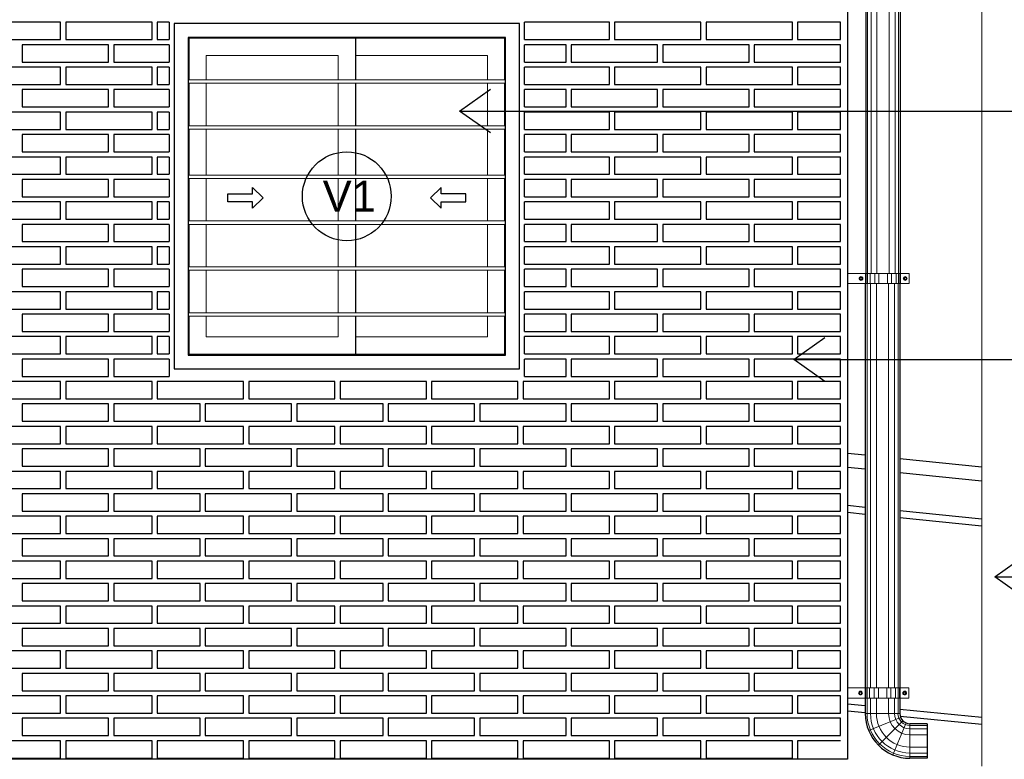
# Model space of a CAD drawing. Header units: millimetres. Extents: x 201 to 840, y 135 to 685.
# Tile 48 of 219: x 338.24 to 341.09, y 153.34 to 155.49. Entities that reach past the tile are written whole.
import ezdxf
from ezdxf.enums import TextEntityAlignment as Align

# ---------------------------------------------------------------- set-up
doc = ezdxf.new("R2010")
doc.units = ezdxf.units.MM
doc.layers.add('001', color=1, linetype='Continuous', lineweight=5)
doc.layers.add('01 DETALLES', color=2, linetype='Continuous', lineweight=5)
for name, color, linetype in [('01', 1, 'Continuous'), ('02', 2, 'Continuous'), ('04', 4, 'Continuous'), ('ABERTURAS', 2, 'Continuous'), ('L1', 2, 'Continuous'), ('Ladrillo visto', 250, 'Continuous'), ('LLAMADAS', 1, 'Continuous')]:
    doc.layers.add(name, color=color, linetype=linetype)
doc.styles.add('ARIAL', font='arial.ttf', dxfattribs={"height": 0.06})
doc.styles.get("Standard").update_dxf_attribs({"font": 'arial.ttf'})
doc.dimstyles.new('05', dxfattribs={"dimscale": 0, "dimtxt": 0.09, "dimasz": 0.05, "dimexe": 0, "dimexo": 0, "dimgap": 0, "dimtad": 0, "dimzin": 0, "dimdsep": 46, "dimtxsty": 'Standard', "dimblk": 'OPEN90', "dimcen": 0.25, "dimclrd": 1, "dimclre": 1, "dimclrt": 3, "dimadec": 0, "dimazin": 0, "dimtfac": 1, "dimtofl": 0, "dimtmove": 2, "dimatfit": 3, "dimldrblk": 'BOXFILLED', "dimfxl": 1, "dimtolj": 1, "dimtzin": 0, "dimarcsym": 0})

msp = doc.modelspace()

# ---------------------------------------------------------------- linework, layer by layer
at = {"layer": '001', "ltscale": 0.0036}
msp.add_line((341.0283, 153.3241), (341.0283, 155.8241), dxfattribs=at)
at = {"layer": '001', "ltscale": 0.05}
for p, q in [((340.6978, 154.7508), (340.6978, 155.6389)), ((340.7077, 154.7508), (340.7077, 155.6389)), ((340.7249, 154.7508), (340.7249, 155.6389)), ((340.7603, 154.7508), (340.7603, 155.6389)), ((340.7774, 154.7508), (340.7774, 155.6389)), ((340.7873, 154.7508), (340.7873, 155.6389)), ((340.6964, 153.5505), (340.6964, 154.7214)), ((340.7063, 153.5505), (340.7063, 154.7214)), ((340.7234, 153.5505), (340.7234, 154.7214)), ((340.7588, 153.5505), (340.7588, 154.7214)), ((340.776, 153.5505), (340.776, 154.7214)), ((340.7859, 153.5505), (340.7859, 154.7214)), ((340.6964, 153.4765), (340.6964, 153.5211)), ((340.7063, 153.4765), (340.7063, 153.5211)), ((340.7234, 153.4765), (340.7234, 153.5211)), ((340.7588, 153.4765), (340.7588, 153.5211)), ((340.776, 153.4765), (340.776, 153.5211)), ((340.7859, 153.4765), (340.7859, 153.5211)), ((340.7911, 153.4765), (340.6911, 153.4765)), ((340.7934, 153.4652), (340.701, 153.427)), ((340.7997, 153.4557), (340.729, 153.385)), ((340.8093, 153.4493), (340.771, 153.3569)), ((340.8205, 153.4471), (340.8205, 153.3471)), ((340.8705, 153.4418), (340.8205, 153.4418)), ((340.8705, 153.4319), (340.8205, 153.4319)), ((340.8705, 153.4148), (340.8205, 153.4148)), ((340.8705, 153.3794), (340.8205, 153.3794)), ((340.8705, 153.3622), (340.8205, 153.3622)), ((340.8705, 153.3524), (340.8205, 153.3524))]:
    msp.add_line(p, q, dxfattribs=at)
at = {"layer": '001', "ltscale": 0.01}
for p, q in [((339.1644, 155.3815), (339.1644, 155.3112)), ((339.1644, 154.6269), (339.1644, 154.5667))]:
    msp.add_line(p, q, dxfattribs=at)
at = {"layer": '001'}
for p, q in [((338.7294, 155.3112), (339.6494, 155.3112)), ((338.7294, 155.3012), (339.6494, 155.3012)), ((338.7294, 155.1784), (339.6494, 155.1784)), ((338.7294, 155.1684), (339.6494, 155.1684)), ((338.7294, 155.0355), (339.6494, 155.0355)), ((338.7294, 155.0255), (339.6494, 155.0255)), ((338.7294, 154.9026), (339.6494, 154.9026)), ((338.7294, 154.8926), (339.6494, 154.8926)), ((338.7294, 154.7698), (339.6494, 154.7698)), ((338.7294, 154.7598), (339.6494, 154.7598)), ((338.7294, 154.6369), (339.6494, 154.6369)), ((338.7294, 154.6269), (339.6494, 154.6269))]:
    msp.add_line(p, q, dxfattribs=at)
at = {"layer": '001', "ltscale": 0.01}
for points in [[(339.1644, 155.3815), (338.782, 155.3815), (338.782, 155.3112)], [(339.5967, 155.3112), (339.5967, 155.3815), (339.2144, 155.3815)], [(338.782, 155.3012), (338.782, 155.1784)], [(339.1644, 155.3012), (339.1644, 155.1784)], [(339.5967, 155.1784), (339.5967, 155.3012)], [(338.782, 155.1684), (338.782, 155.0355)], [(339.1644, 155.1684), (339.1644, 155.0355)], [(339.5967, 155.0355), (339.5967, 155.1684)], [(338.782, 155.0255), (338.782, 154.9026)], [(339.1644, 155.0255), (339.1644, 154.9026)], [(339.5967, 154.9026), (339.5967, 155.0255)], [(338.782, 154.8926), (338.782, 154.7698)], [(339.1644, 154.8926), (339.1644, 154.7698)], [(339.5967, 154.7698), (339.5967, 154.8926)], [(338.782, 154.7598), (338.782, 154.6369)], [(339.1644, 154.7598), (339.1644, 154.6369)], [(339.5967, 154.6369), (339.5967, 154.7598)], [(338.782, 154.6269), (338.782, 154.5667), (339.1644, 154.5667)], [(339.2144, 154.5667), (339.5967, 154.5667), (339.5967, 154.6269)], [(339.2144, 154.5667), (339.5967, 154.5667), (339.5967, 154.6269)]]:
    msp.add_lwpolyline(points, dxfattribs=at)
at = {"layer": '001', "ltscale": 0.05}
for radius in [0.1241, 0.1143, 0.0971, 0.0617, 0.0446, 0.0347]:
    msp.add_arc((340.8205, 153.4765), radius, 180, 270, dxfattribs=at)
at = {"layer": '01'}
for p, q in [((340.6926, 155.6389), (340.6926, 154.7508)), ((340.7926, 155.6389), (340.7926, 154.7508)), ((340.6911, 154.7214), (340.6911, 153.5505)), ((340.7911, 154.7214), (340.7911, 153.5505)), ((340.6911, 153.5211), (340.6911, 153.4765)), ((340.7911, 153.5211), (340.7911, 153.4765)), ((340.8705, 153.4471), (340.8205, 153.4471)), ((340.8705, 153.4471), (340.8705, 153.3471)), ((340.8705, 153.3471), (340.8205, 153.3471))]:
    msp.add_line(p, q, dxfattribs=at)
at = {"layer": '01', "ltscale": 0.01}
for p, q in [((340.6911, 154.0733), (340.6394, 154.0786)), ((341.0283, 154.0388), (340.7911, 154.0631)), ((340.6911, 154.0532), (340.6394, 154.0585)), ((341.0283, 154.0187), (340.7911, 154.043)), ((340.6394, 153.5047), (340.6911, 153.4996)), ((340.6394, 153.4846), (340.6911, 153.4795)), ((340.7911, 153.4896), (341.0283, 153.4658)), ((340.792, 153.4694), (341.0283, 153.4457))]:
    msp.add_line(p, q, dxfattribs=at)
at = {"layer": '01'}
for radius in [0.1294, 0.0294]:
    msp.add_arc((340.8205, 153.4765), radius, 180, 270, dxfattribs=at)
at = {"layer": '01 DETALLES', "ltscale": 0.05}
for p, q in [((340.6921, 154.7508), (340.6921, 154.7214)), ((340.6941, 154.7508), (340.6941, 154.7214)), ((340.698, 154.7508), (340.698, 154.7214)), ((340.7053, 154.7508), (340.7053, 154.7214)), ((340.7184, 154.7508), (340.7184, 154.7214)), ((340.7305, 154.7508), (340.7305, 154.7214)), ((340.755, 154.7508), (340.755, 154.7214)), ((340.767, 154.7508), (340.767, 154.7214)), ((340.7801, 154.7508), (340.7801, 154.7214)), ((340.7874, 154.7508), (340.7874, 154.7214)), ((340.7913, 154.7508), (340.7913, 154.7214)), ((340.7933, 154.7508), (340.7933, 154.7214)), ((340.6907, 153.5505), (340.6907, 153.5211)), ((340.6926, 153.5505), (340.6926, 153.5211)), ((340.6966, 153.5505), (340.6966, 153.5211)), ((340.7038, 153.5505), (340.7038, 153.5211)), ((340.717, 153.5505), (340.717, 153.5211)), ((340.729, 153.5505), (340.729, 153.5211)), ((340.7535, 153.5505), (340.7535, 153.5211)), ((340.7655, 153.5505), (340.7655, 153.5211)), ((340.7787, 153.5505), (340.7787, 153.5211)), ((340.786, 153.5505), (340.786, 153.5211)), ((340.7899, 153.5505), (340.7899, 153.5211)), ((340.7919, 153.5505), (340.7919, 153.5211))]:
    msp.add_line(p, q, dxfattribs=at)
for points in [[(340.6398, 154.7214), (340.8183, 154.7214), (340.8183, 154.7508), (340.6398, 154.7508)], [(340.6771, 154.7388), (340.6802, 154.7388), (340.6817, 154.7361), (340.6802, 154.7334), (340.6771, 154.7334), (340.6755, 154.7361), (340.6771, 154.7388)], [(340.8084, 154.7388), (340.8052, 154.7388), (340.8037, 154.7361), (340.8052, 154.7334), (340.8084, 154.7334), (340.8099, 154.7361), (340.8084, 154.7388)], [(340.6384, 153.5211), (340.8169, 153.5211), (340.8169, 153.5505), (340.6384, 153.5505)], [(340.6756, 153.5385), (340.6787, 153.5385), (340.6803, 153.5358), (340.6787, 153.5331), (340.6756, 153.5331), (340.6741, 153.5358), (340.6756, 153.5385)], [(340.8069, 153.5385), (340.8038, 153.5385), (340.8023, 153.5358), (340.8038, 153.5331), (340.8069, 153.5331), (340.8085, 153.5358), (340.8069, 153.5385)]]:
    msp.add_lwpolyline(points, dxfattribs=at)
for centre, radius in [((340.6786, 154.7361), 0.00549), ((340.6786, 154.7361), 0.00272), ((340.8068, 154.7361), 0.00549), ((340.8068, 154.7361), 0.00272), ((340.6772, 153.5358), 0.00549), ((340.6772, 153.5358), 0.00272), ((340.8054, 153.5358), 0.00549), ((340.8054, 153.5358), 0.00272)]:
    msp.add_circle(centre, radius, dxfattribs=at)
at = {"layer": '02'}
for p, q in [((340.6911, 154.2241), (340.6394, 154.2294)), ((341.0283, 154.1896), (340.7911, 154.2138)), ((340.6911, 154.1839), (340.6394, 154.1892)), ((341.0283, 154.1493), (340.7911, 154.1736))]:
    msp.add_line(p, q, dxfattribs=at)
at = {"layer": '04', "ltscale": 0.01}
msp.add_line((340.6394, 156.1674), (340.6394, 153.3441), dxfattribs=at)
at = {"layer": '04'}
msp.add_line((340.6394, 153.3441), (334.7894, 153.3441), dxfattribs=at)
at = {"layer": 'ABERTURAS', "ltscale": 0.01}
for p, q in [((339.2144, 155.4315), (339.2144, 155.3112)), ((339.2144, 155.3012), (339.2144, 155.1784)), ((339.2144, 155.1684), (339.2144, 155.0355)), ((339.2144, 155.0255), (339.2144, 154.9026)), ((339.2144, 154.8926), (339.2144, 154.7698)), ((339.2144, 154.7598), (339.2144, 154.6369)), ((339.2144, 154.6269), (339.2144, 154.5167))]:
    msp.add_line(p, q, dxfattribs=at)
for points in [[(338.6894, 154.4741), (339.6894, 154.4741), (339.6894, 155.4741), (338.6894, 155.4741)], [(338.7294, 154.5141), (339.6494, 154.5141), (339.6494, 155.4341), (338.7294, 155.4341)]]:
    msp.add_lwpolyline(points, close=True, dxfattribs=at)
at = {"layer": 'ABERTURAS', "color": 1, "ltscale": 0.01}
for points in [[(339.6467, 155.3112), (339.6467, 155.4315), (338.732, 155.4315), (338.732, 155.3112)], [(338.732, 155.3012), (338.732, 155.1784)], [(339.6467, 155.1784), (339.6467, 155.3012)], [(338.732, 155.1684), (338.732, 155.0355)], [(339.6467, 155.0355), (339.6467, 155.1684)], [(338.732, 155.0255), (338.732, 154.9026)], [(339.6467, 154.9026), (339.6467, 155.0255)], [(338.732, 154.8926), (338.732, 154.7698)], [(339.6467, 154.7698), (339.6467, 154.8926)], [(338.732, 154.7598), (338.732, 154.6369)], [(339.6467, 154.6369), (339.6467, 154.7598)], [(338.732, 154.6269), (338.732, 154.5167), (339.6467, 154.5167), (339.6467, 154.6269)]]:
    msp.add_lwpolyline(points, dxfattribs=at)
at = {"layer": 'ABERTURAS', "ltscale": 0.01}
for points in [[(338.845, 154.9807), (338.9158, 154.9807), (338.9158, 154.999), (338.9466, 154.9693), (338.9158, 154.9397), (338.9158, 154.9579), (338.845, 154.9579), (338.845, 154.9807)], [(339.5337, 154.9807), (339.4629, 154.9807), (339.4629, 154.999), (339.4321, 154.9693), (339.4629, 154.9397), (339.4629, 154.9579), (339.5337, 154.9579), (339.5337, 154.9807)]]:
    msp.add_lwpolyline(points, dxfattribs=at)
at = {"layer": 'L1'}
msp.add_circle((339.1894, 154.9741), 0.1286, dxfattribs=at)
at = {"layer": 'Ladrillo visto', "color": 251, "ltscale": 0.5}
for p, q in [((340.6194, 155.4277), (340.6194, 155.4777)), ((340.6194, 155.3627), (340.6194, 155.4127)), ((340.6194, 155.2977), (340.6194, 155.3477)), ((340.6194, 155.2327), (340.6194, 155.2827)), ((340.6194, 155.1677), (340.6194, 155.2177)), ((340.6194, 155.1027), (340.6194, 155.1527)), ((340.6194, 155.0377), (340.6194, 155.0877)), ((340.6194, 154.9727), (340.6194, 155.0227)), ((340.6194, 154.9077), (340.6194, 154.9577)), ((340.6194, 154.8427), (340.6194, 154.8927)), ((340.6194, 154.7777), (340.6194, 154.8277)), ((340.6194, 154.7127), (340.6194, 154.7627)), ((340.6194, 154.6477), (340.6194, 154.6977)), ((340.6194, 154.5827), (340.6194, 154.6327)), ((340.6194, 154.5177), (340.6194, 154.5677)), ((340.6194, 154.4527), (340.6194, 154.5027)), ((340.6194, 154.3877), (340.6194, 154.4377)), ((340.6194, 154.3227), (340.6194, 154.3727)), ((340.6194, 154.2577), (340.6194, 154.3077)), ((340.6194, 154.1927), (340.6194, 154.2427)), ((340.6194, 154.1277), (340.6194, 154.1777)), ((340.6194, 154.0627), (340.6194, 154.1127)), ((340.6194, 153.9977), (340.6194, 154.0477)), ((340.6194, 153.9327), (340.6194, 153.9827)), ((340.6194, 153.8677), (340.6194, 153.9177)), ((340.6194, 153.8027), (340.6194, 153.8527)), ((340.6194, 153.7377), (340.6194, 153.7877)), ((340.6194, 153.6727), (340.6194, 153.7227)), ((340.6194, 153.6077), (340.6194, 153.6577)), ((340.6194, 153.5427), (340.6194, 153.5927)), ((340.6194, 153.4777), (340.6194, 153.5277))]:
    msp.add_line(p, q, dxfattribs=at)
for points in [[(338.1101, 155.4277), (338.3601, 155.4277), (338.3601, 155.4777), (338.1101, 155.4777), (338.1101, 155.4277)], [(338.3751, 155.4277), (338.6251, 155.4277), (338.6251, 155.4777), (338.3751, 155.4777), (338.3751, 155.4277)], [(338.6744, 155.4777), (338.6401, 155.4777), (338.6401, 155.4277)], [(338.6744, 155.4777), (338.6744, 155.4277)], [(339.7044, 155.4277), (339.7044, 155.4777), (339.7044, 155.4777)], [(339.7044, 155.4277), (339.9501, 155.4277), (339.9501, 155.4777), (339.7044, 155.4777), (339.7044, 155.4777)], [(339.9651, 155.4277), (340.2151, 155.4277), (340.2151, 155.4777), (339.9651, 155.4777), (339.9651, 155.4277)], [(340.2301, 155.4277), (340.4801, 155.4277), (340.4801, 155.4777), (340.2301, 155.4777), (340.2301, 155.4277)], [(340.6194, 155.4777), (340.4951, 155.4777), (340.4951, 155.4277)], [(338.2494, 155.3627), (338.4994, 155.3627), (338.4994, 155.4127), (338.2494, 155.4127), (338.2494, 155.3627)], [(338.6744, 155.4127), (338.5144, 155.4127), (338.5144, 155.3627)], [(338.6401, 155.4277), (338.6744, 155.4277)], [(338.6401, 155.4277), (338.6744, 155.4277)], [(338.6744, 155.4127), (338.6744, 155.3627)], [(339.7044, 155.3627), (339.7044, 155.4127)], [(339.7044, 155.3627), (339.8244, 155.3627), (339.8244, 155.4127), (339.7044, 155.4127)], [(339.8394, 155.3627), (340.0894, 155.3627), (340.0894, 155.4127), (339.8394, 155.4127), (339.8394, 155.3627)], [(340.1044, 155.3627), (340.3544, 155.3627), (340.3544, 155.4127), (340.1044, 155.4127), (340.1044, 155.3627)], [(340.3694, 155.3627), (340.6194, 155.3627), (340.6194, 155.4127), (340.3694, 155.4127), (340.3694, 155.3627)], [(340.4951, 155.4277), (340.6194, 155.4277)], [(338.1101, 155.2977), (338.3601, 155.2977), (338.3601, 155.3477), (338.1101, 155.3477), (338.1101, 155.2977)], [(338.3751, 155.2977), (338.6251, 155.2977), (338.6251, 155.3477), (338.3751, 155.3477), (338.3751, 155.2977)], [(338.5144, 155.3627), (338.6744, 155.3627)], [(338.6744, 155.3477), (338.6401, 155.3477), (338.6401, 155.2977)], [(338.6744, 155.3477), (338.6744, 155.2977)], [(339.7044, 155.2977), (339.7044, 155.3477)], [(339.7044, 155.2977), (339.9501, 155.2977), (339.9501, 155.3477), (339.7044, 155.3477)], [(339.9651, 155.2977), (340.2151, 155.2977), (340.2151, 155.3477), (339.9651, 155.3477), (339.9651, 155.2977)], [(340.2301, 155.2977), (340.4801, 155.2977), (340.4801, 155.3477), (340.2301, 155.3477), (340.2301, 155.2977)], [(340.6194, 155.3477), (340.4951, 155.3477), (340.4951, 155.2977)], [(338.6401, 155.2977), (338.6744, 155.2977)], [(340.4951, 155.2977), (340.6194, 155.2977)], [(338.2494, 155.2327), (338.4994, 155.2327), (338.4994, 155.2827), (338.2494, 155.2827), (338.2494, 155.2327)], [(338.6744, 155.2827), (338.5144, 155.2827), (338.5144, 155.2327)], [(338.6744, 155.2827), (338.6744, 155.2327)], [(339.7044, 155.2327), (339.7044, 155.2827)], [(339.7044, 155.2327), (339.8244, 155.2327), (339.8244, 155.2827), (339.7044, 155.2827)], [(339.8394, 155.2327), (340.0894, 155.2327), (340.0894, 155.2827), (339.8394, 155.2827), (339.8394, 155.2327)], [(340.1044, 155.2327), (340.3544, 155.2327), (340.3544, 155.2827), (340.1044, 155.2827), (340.1044, 155.2327)], [(340.3694, 155.2327), (340.6194, 155.2327), (340.6194, 155.2827), (340.3694, 155.2827), (340.3694, 155.2327)], [(338.5144, 155.2327), (338.6744, 155.2327)], [(338.1101, 155.1677), (338.3601, 155.1677), (338.3601, 155.2177), (338.1101, 155.2177), (338.1101, 155.1677)], [(338.3751, 155.1677), (338.6251, 155.1677), (338.6251, 155.2177), (338.3751, 155.2177), (338.3751, 155.1677)], [(338.6744, 155.2177), (338.6401, 155.2177), (338.6401, 155.1677)], [(338.6744, 155.2177), (338.6744, 155.1677)], [(339.7044, 155.1677), (339.7044, 155.2177)], [(339.7044, 155.1677), (339.9501, 155.1677), (339.9501, 155.2177), (339.7044, 155.2177)], [(339.9651, 155.1677), (340.2151, 155.1677), (340.2151, 155.2177), (339.9651, 155.2177), (339.9651, 155.1677)], [(340.2301, 155.1677), (340.4801, 155.1677), (340.4801, 155.2177), (340.2301, 155.2177), (340.2301, 155.1677)], [(340.6194, 155.2177), (340.4951, 155.2177), (340.4951, 155.1677)], [(338.2494, 155.1027), (338.4994, 155.1027), (338.4994, 155.1527), (338.2494, 155.1527), (338.2494, 155.1027)], [(338.6744, 155.1527), (338.5144, 155.1527), (338.5144, 155.1027)], [(338.6401, 155.1677), (338.6744, 155.1677)], [(338.6744, 155.1527), (338.6744, 155.1027)], [(339.7044, 155.1027), (339.7044, 155.1527)], [(339.7044, 155.1027), (339.8244, 155.1027), (339.8244, 155.1527), (339.7044, 155.1527)], [(339.8394, 155.1027), (340.0894, 155.1027), (340.0894, 155.1527), (339.8394, 155.1527), (339.8394, 155.1027)], [(340.1044, 155.1027), (340.3544, 155.1027), (340.3544, 155.1527), (340.1044, 155.1527), (340.1044, 155.1027)], [(340.3694, 155.1027), (340.6194, 155.1027), (340.6194, 155.1527), (340.3694, 155.1527), (340.3694, 155.1027)], [(340.4951, 155.1677), (340.6194, 155.1677)], [(338.5144, 155.1027), (338.6744, 155.1027)], [(338.1101, 155.0377), (338.3601, 155.0377), (338.3601, 155.0877), (338.1101, 155.0877), (338.1101, 155.0377)], [(338.3751, 155.0377), (338.6251, 155.0377), (338.6251, 155.0877), (338.3751, 155.0877), (338.3751, 155.0377)], [(338.6744, 155.0877), (338.6401, 155.0877), (338.6401, 155.0377)], [(338.6744, 155.0877), (338.6744, 155.0377)], [(339.7044, 155.0377), (339.7044, 155.0877)], [(339.7044, 155.0377), (339.9501, 155.0377), (339.9501, 155.0877), (339.7044, 155.0877)], [(339.9651, 155.0377), (340.2151, 155.0377), (340.2151, 155.0877), (339.9651, 155.0877), (339.9651, 155.0377)], [(340.2301, 155.0377), (340.4801, 155.0377), (340.4801, 155.0877), (340.2301, 155.0877), (340.2301, 155.0377)], [(340.6194, 155.0877), (340.4951, 155.0877), (340.4951, 155.0377)], [(338.6401, 155.0377), (338.6744, 155.0377)], [(340.4951, 155.0377), (340.6194, 155.0377)], [(338.2494, 154.9727), (338.4994, 154.9727), (338.4994, 155.0227), (338.2494, 155.0227), (338.2494, 154.9727)], [(338.6744, 155.0227), (338.5144, 155.0227), (338.5144, 154.9727)], [(338.6744, 155.0227), (338.6744, 154.9727)], [(339.7044, 154.9727), (339.7044, 155.0227)], [(339.7044, 154.9727), (339.8244, 154.9727), (339.8244, 155.0227), (339.7044, 155.0227)], [(339.8394, 154.9727), (340.0894, 154.9727), (340.0894, 155.0227), (339.8394, 155.0227), (339.8394, 154.9727)], [(340.1044, 154.9727), (340.3544, 154.9727), (340.3544, 155.0227), (340.1044, 155.0227), (340.1044, 154.9727)], [(340.3694, 154.9727), (340.6194, 154.9727), (340.6194, 155.0227), (340.3694, 155.0227), (340.3694, 154.9727)], [(338.1101, 154.9077), (338.3601, 154.9077), (338.3601, 154.9577), (338.1101, 154.9577), (338.1101, 154.9077)], [(338.3751, 154.9077), (338.6251, 154.9077), (338.6251, 154.9577), (338.3751, 154.9577), (338.3751, 154.9077)], [(338.5144, 154.9727), (338.6744, 154.9727)], [(338.6744, 154.9577), (338.6401, 154.9577), (338.6401, 154.9077)], [(338.6744, 154.9577), (338.6744, 154.9077)], [(339.7044, 154.9077), (339.7044, 154.9577)], [(339.7044, 154.9077), (339.9501, 154.9077), (339.9501, 154.9577), (339.7044, 154.9577)], [(339.9651, 154.9077), (340.2151, 154.9077), (340.2151, 154.9577), (339.9651, 154.9577), (339.9651, 154.9077)], [(340.2301, 154.9077), (340.4801, 154.9077), (340.4801, 154.9577), (340.2301, 154.9577), (340.2301, 154.9077)], [(340.6194, 154.9577), (340.4951, 154.9577), (340.4951, 154.9077)], [(338.2494, 154.8427), (338.4994, 154.8427), (338.4994, 154.8927), (338.2494, 154.8927), (338.2494, 154.8427)], [(338.6744, 154.8927), (338.5144, 154.8927), (338.5144, 154.8427)], [(338.6401, 154.9077), (338.6744, 154.9077)], [(338.6744, 154.8927), (338.6744, 154.8427)], [(339.7044, 154.8427), (339.7044, 154.8927)], [(339.7044, 154.8427), (339.8244, 154.8427), (339.8244, 154.8927), (339.7044, 154.8927)], [(339.8394, 154.8427), (340.0894, 154.8427), (340.0894, 154.8927), (339.8394, 154.8927), (339.8394, 154.8427)], [(340.1044, 154.8427), (340.3544, 154.8427), (340.3544, 154.8927), (340.1044, 154.8927), (340.1044, 154.8427)], [(340.3694, 154.8427), (340.6194, 154.8427), (340.6194, 154.8927), (340.3694, 154.8927), (340.3694, 154.8427)], [(340.4951, 154.9077), (340.6194, 154.9077)], [(338.5144, 154.8427), (338.6744, 154.8427)], [(338.1101, 154.7777), (338.3601, 154.7777), (338.3601, 154.8277), (338.1101, 154.8277), (338.1101, 154.7777)], [(338.3751, 154.7777), (338.6251, 154.7777), (338.6251, 154.8277), (338.3751, 154.8277), (338.3751, 154.7777)], [(338.6744, 154.8277), (338.6401, 154.8277), (338.6401, 154.7777)], [(338.6744, 154.8277), (338.6744, 154.7777)], [(339.7044, 154.7777), (339.7044, 154.8277)], [(339.7044, 154.7777), (339.9501, 154.7777), (339.9501, 154.8277), (339.7044, 154.8277)], [(339.9651, 154.7777), (340.2151, 154.7777), (340.2151, 154.8277), (339.9651, 154.8277), (339.9651, 154.7777)], [(340.2301, 154.7777), (340.4801, 154.7777), (340.4801, 154.8277), (340.2301, 154.8277), (340.2301, 154.7777)], [(340.6194, 154.8277), (340.4951, 154.8277), (340.4951, 154.7777)], [(338.6401, 154.7777), (338.6744, 154.7777)], [(340.4951, 154.7777), (340.6194, 154.7777)], [(338.2494, 154.7127), (338.4994, 154.7127), (338.4994, 154.7627), (338.2494, 154.7627), (338.2494, 154.7127)], [(338.6744, 154.7627), (338.5144, 154.7627), (338.5144, 154.7127)], [(338.6744, 154.7627), (338.6744, 154.7127)], [(339.7044, 154.7127), (339.7044, 154.7627)], [(339.7044, 154.7127), (339.8244, 154.7127), (339.8244, 154.7627), (339.7044, 154.7627)], [(339.8394, 154.7127), (340.0894, 154.7127), (340.0894, 154.7627), (339.8394, 154.7627), (339.8394, 154.7127)], [(340.1044, 154.7127), (340.3544, 154.7127), (340.3544, 154.7627), (340.1044, 154.7627), (340.1044, 154.7127)], [(340.3694, 154.7127), (340.6194, 154.7127), (340.6194, 154.7627), (340.3694, 154.7627), (340.3694, 154.7127)], [(338.1101, 154.6477), (338.3601, 154.6477), (338.3601, 154.6977), (338.1101, 154.6977), (338.1101, 154.6477)], [(338.3751, 154.6477), (338.6251, 154.6477), (338.6251, 154.6977), (338.3751, 154.6977), (338.3751, 154.6477)], [(338.5144, 154.7127), (338.6744, 154.7127)], [(338.6744, 154.6977), (338.6401, 154.6977), (338.6401, 154.6477)], [(338.6744, 154.6977), (338.6744, 154.6477)], [(339.7044, 154.6477), (339.7044, 154.6977)], [(339.7044, 154.6477), (339.9501, 154.6477), (339.9501, 154.6977), (339.7044, 154.6977)], [(339.9651, 154.6477), (340.2151, 154.6477), (340.2151, 154.6977), (339.9651, 154.6977), (339.9651, 154.6477)], [(340.2301, 154.6477), (340.4801, 154.6477), (340.4801, 154.6977), (340.2301, 154.6977), (340.2301, 154.6477)], [(340.6194, 154.6977), (340.4951, 154.6977), (340.4951, 154.6477)], [(338.2494, 154.5827), (338.4994, 154.5827), (338.4994, 154.6327), (338.2494, 154.6327), (338.2494, 154.5827)], [(338.6744, 154.6327), (338.5144, 154.6327), (338.5144, 154.5827)], [(338.6401, 154.6477), (338.6744, 154.6477)], [(338.6744, 154.6327), (338.6744, 154.5827)], [(339.7044, 154.5827), (339.7044, 154.6327)], [(339.7044, 154.5827), (339.8244, 154.5827), (339.8244, 154.6327), (339.7044, 154.6327)], [(339.8394, 154.5827), (340.0894, 154.5827), (340.0894, 154.6327), (339.8394, 154.6327), (339.8394, 154.5827)], [(340.1044, 154.5827), (340.3544, 154.5827), (340.3544, 154.6327), (340.1044, 154.6327), (340.1044, 154.5827)], [(340.3694, 154.5827), (340.6194, 154.5827), (340.6194, 154.6327), (340.3694, 154.6327), (340.3694, 154.5827)], [(340.4951, 154.6477), (340.6194, 154.6477)], [(338.5144, 154.5827), (338.6744, 154.5827)], [(338.1101, 154.5177), (338.3601, 154.5177), (338.3601, 154.5677), (338.1101, 154.5677), (338.1101, 154.5177)], [(338.3751, 154.5177), (338.6251, 154.5177), (338.6251, 154.5677), (338.3751, 154.5677), (338.3751, 154.5177)], [(338.6744, 154.5677), (338.6401, 154.5677), (338.6401, 154.5177)], [(338.6744, 154.5677), (338.6744, 154.5177)], [(339.7044, 154.5177), (339.7044, 154.5677)], [(339.7044, 154.5177), (339.9501, 154.5177), (339.9501, 154.5677), (339.7044, 154.5677)], [(339.9651, 154.5177), (340.2151, 154.5177), (340.2151, 154.5677), (339.9651, 154.5677), (339.9651, 154.5177)], [(340.2301, 154.5177), (340.4801, 154.5177), (340.4801, 154.5677), (340.2301, 154.5677), (340.2301, 154.5177)], [(340.6194, 154.5677), (340.4951, 154.5677), (340.4951, 154.5177)], [(338.6401, 154.5177), (338.6744, 154.5177)], [(340.4951, 154.5177), (340.6194, 154.5177)], [(338.2494, 154.4527), (338.4994, 154.4527), (338.4994, 154.5027), (338.2494, 154.5027), (338.2494, 154.4527)], [(338.6744, 154.5027), (338.5144, 154.5027), (338.5144, 154.4527)], [(338.6744, 154.5027), (338.6744, 154.4527)], [(339.7044, 154.4527), (339.7044, 154.5027)], [(339.7044, 154.4527), (339.8244, 154.4527), (339.8244, 154.5027), (339.7044, 154.5027)], [(339.8394, 154.4527), (340.0894, 154.4527), (340.0894, 154.5027), (339.8394, 154.5027), (339.8394, 154.4527)], [(340.1044, 154.4527), (340.3544, 154.4527), (340.3544, 154.5027), (340.1044, 154.5027), (340.1044, 154.4527)], [(340.3694, 154.4527), (340.6194, 154.4527), (340.6194, 154.5027), (340.3694, 154.5027), (340.3694, 154.4527)], [(338.1101, 154.3877), (338.3601, 154.3877), (338.3601, 154.4377), (338.1101, 154.4377), (338.1101, 154.3877)], [(338.3751, 154.3877), (338.6251, 154.3877), (338.6251, 154.4377), (338.3751, 154.4377), (338.3751, 154.3877)], [(338.5144, 154.4527), (338.6744, 154.4527)], [(338.6401, 154.3877), (338.8901, 154.3877), (338.8901, 154.4377)], [(338.8901, 154.4377), (338.6401, 154.4377), (338.6401, 154.3877)], [(338.9051, 154.3877), (339.1551, 154.3877), (339.1551, 154.4377), (338.9051, 154.4377), (338.9051, 154.3877)], [(339.1701, 154.3877), (339.4201, 154.3877), (339.4201, 154.4377), (339.1701, 154.4377), (339.1701, 154.3877)], [(339.4351, 154.3877), (339.6851, 154.3877), (339.6851, 154.4377), (339.4351, 154.4377), (339.4351, 154.3877)], [(339.7001, 154.3877), (339.9501, 154.3877), (339.9501, 154.4377), (339.7001, 154.4377), (339.7001, 154.3877)], [(339.9651, 154.3877), (340.2151, 154.3877), (340.2151, 154.4377), (339.9651, 154.4377), (339.9651, 154.3877)], [(340.2301, 154.3877), (340.4801, 154.3877), (340.4801, 154.4377), (340.2301, 154.4377), (340.2301, 154.3877)], [(340.6194, 154.4377), (340.4951, 154.4377), (340.4951, 154.3877)], [(340.4951, 154.3877), (340.6194, 154.3877)], [(338.2494, 154.3227), (338.4994, 154.3227), (338.4994, 154.3727), (338.2494, 154.3727), (338.2494, 154.3227)], [(338.5144, 154.3227), (338.7644, 154.3227), (338.7644, 154.3727), (338.5144, 154.3727), (338.5144, 154.3227)], [(338.7794, 154.3227), (339.0294, 154.3227), (339.0294, 154.3727), (338.7794, 154.3727), (338.7794, 154.3227)], [(339.0444, 154.3227), (339.2944, 154.3227), (339.2944, 154.3727), (339.0444, 154.3727), (339.0444, 154.3227)], [(339.3094, 154.3227), (339.5594, 154.3227), (339.5594, 154.3727), (339.3094, 154.3727), (339.3094, 154.3227)], [(339.5744, 154.3227), (339.8244, 154.3227), (339.8244, 154.3727), (339.5744, 154.3727), (339.5744, 154.3227)], [(339.8394, 154.3227), (340.0894, 154.3227), (340.0894, 154.3727), (339.8394, 154.3727), (339.8394, 154.3227)], [(340.1044, 154.3227), (340.3544, 154.3227), (340.3544, 154.3727), (340.1044, 154.3727), (340.1044, 154.3227)], [(340.3694, 154.3227), (340.6194, 154.3227), (340.6194, 154.3727), (340.3694, 154.3727), (340.3694, 154.3227)], [(338.1101, 154.2577), (338.3601, 154.2577), (338.3601, 154.3077), (338.1101, 154.3077), (338.1101, 154.2577)], [(338.3751, 154.2577), (338.6251, 154.2577), (338.6251, 154.3077), (338.3751, 154.3077), (338.3751, 154.2577)], [(338.6401, 154.2577), (338.8901, 154.2577), (338.8901, 154.3077), (338.6401, 154.3077), (338.6401, 154.2577)], [(338.9051, 154.2577), (339.1551, 154.2577), (339.1551, 154.3077), (338.9051, 154.3077), (338.9051, 154.2577)], [(339.1701, 154.2577), (339.4201, 154.2577), (339.4201, 154.3077), (339.1701, 154.3077), (339.1701, 154.2577)], [(339.4351, 154.2577), (339.6851, 154.2577), (339.6851, 154.3077), (339.4351, 154.3077), (339.4351, 154.2577)], [(339.7001, 154.2577), (339.9501, 154.2577), (339.9501, 154.3077), (339.7001, 154.3077), (339.7001, 154.2577)], [(339.9651, 154.2577), (340.2151, 154.2577), (340.2151, 154.3077), (339.9651, 154.3077), (339.9651, 154.2577)], [(340.2301, 154.2577), (340.4801, 154.2577), (340.4801, 154.3077), (340.2301, 154.3077), (340.2301, 154.2577)], [(340.6194, 154.3077), (340.4951, 154.3077), (340.4951, 154.2577)], [(338.2494, 154.1927), (338.4994, 154.1927), (338.4994, 154.2427), (338.2494, 154.2427), (338.2494, 154.1927)], [(338.5144, 154.1927), (338.7644, 154.1927), (338.7644, 154.2427), (338.5144, 154.2427), (338.5144, 154.1927)], [(338.7794, 154.1927), (339.0294, 154.1927), (339.0294, 154.2427), (338.7794, 154.2427), (338.7794, 154.1927)], [(339.0444, 154.1927), (339.2944, 154.1927), (339.2944, 154.2427), (339.0444, 154.2427), (339.0444, 154.1927)], [(339.3094, 154.1927), (339.5594, 154.1927), (339.5594, 154.2427), (339.3094, 154.2427), (339.3094, 154.1927)], [(339.5744, 154.1927), (339.8244, 154.1927), (339.8244, 154.2427), (339.5744, 154.2427), (339.5744, 154.1927)], [(339.8394, 154.1927), (340.0894, 154.1927), (340.0894, 154.2427), (339.8394, 154.2427), (339.8394, 154.1927)], [(340.1044, 154.1927), (340.3544, 154.1927), (340.3544, 154.2427), (340.1044, 154.2427), (340.1044, 154.1927)], [(340.3694, 154.1927), (340.6194, 154.1927), (340.6194, 154.2427), (340.3694, 154.2427), (340.3694, 154.1927)], [(340.4951, 154.2577), (340.6194, 154.2577)], [(338.1101, 154.1277), (338.3601, 154.1277), (338.3601, 154.1777), (338.1101, 154.1777), (338.1101, 154.1277)], [(338.3751, 154.1277), (338.6251, 154.1277), (338.6251, 154.1777), (338.3751, 154.1777), (338.3751, 154.1277)], [(338.6401, 154.1277), (338.8901, 154.1277), (338.8901, 154.1777), (338.6401, 154.1777), (338.6401, 154.1277)], [(338.9051, 154.1277), (339.1551, 154.1277), (339.1551, 154.1777), (338.9051, 154.1777), (338.9051, 154.1277)], [(339.1701, 154.1277), (339.4201, 154.1277), (339.4201, 154.1777), (339.1701, 154.1777), (339.1701, 154.1277)], [(339.4351, 154.1277), (339.6851, 154.1277), (339.6851, 154.1777), (339.4351, 154.1777), (339.4351, 154.1277)], [(339.7001, 154.1277), (339.9501, 154.1277), (339.9501, 154.1777), (339.7001, 154.1777), (339.7001, 154.1277)], [(339.9651, 154.1277), (340.2151, 154.1277), (340.2151, 154.1777), (339.9651, 154.1777), (339.9651, 154.1277)], [(340.2301, 154.1277), (340.4801, 154.1277), (340.4801, 154.1777), (340.2301, 154.1777), (340.2301, 154.1277)], [(340.6194, 154.1777), (340.4951, 154.1777), (340.4951, 154.1277)], [(340.4951, 154.1277), (340.6194, 154.1277)], [(338.2494, 154.0627), (338.4994, 154.0627), (338.4994, 154.1127), (338.2494, 154.1127), (338.2494, 154.0627)], [(338.5144, 154.0627), (338.7644, 154.0627), (338.7644, 154.1127), (338.5144, 154.1127), (338.5144, 154.0627)], [(338.7794, 154.0627), (339.0294, 154.0627), (339.0294, 154.1127), (338.7794, 154.1127), (338.7794, 154.0627)], [(339.0444, 154.0627), (339.2944, 154.0627), (339.2944, 154.1127), (339.0444, 154.1127), (339.0444, 154.0627)], [(339.3094, 154.0627), (339.5594, 154.0627), (339.5594, 154.1127), (339.3094, 154.1127), (339.3094, 154.0627)], [(339.5744, 154.0627), (339.8244, 154.0627), (339.8244, 154.1127), (339.5744, 154.1127), (339.5744, 154.0627)], [(339.8394, 154.0627), (340.0894, 154.0627), (340.0894, 154.1127), (339.8394, 154.1127), (339.8394, 154.0627)], [(340.1044, 154.0627), (340.3544, 154.0627), (340.3544, 154.1127), (340.1044, 154.1127), (340.1044, 154.0627)], [(340.3694, 154.0627), (340.6194, 154.0627), (340.6194, 154.1127), (340.3694, 154.1127), (340.3694, 154.0627)], [(338.1101, 153.9977), (338.3601, 153.9977), (338.3601, 154.0477), (338.1101, 154.0477), (338.1101, 153.9977)], [(338.3751, 153.9977), (338.6251, 153.9977), (338.6251, 154.0477), (338.3751, 154.0477), (338.3751, 153.9977)], [(338.6401, 153.9977), (338.8901, 153.9977), (338.8901, 154.0477), (338.6401, 154.0477), (338.6401, 153.9977)], [(338.9051, 153.9977), (339.1551, 153.9977), (339.1551, 154.0477), (338.9051, 154.0477), (338.9051, 153.9977)], [(339.1701, 153.9977), (339.4201, 153.9977), (339.4201, 154.0477), (339.1701, 154.0477), (339.1701, 153.9977)], [(339.4351, 153.9977), (339.6851, 153.9977), (339.6851, 154.0477), (339.4351, 154.0477), (339.4351, 153.9977)], [(339.7001, 153.9977), (339.9501, 153.9977), (339.9501, 154.0477), (339.7001, 154.0477), (339.7001, 153.9977)], [(339.9651, 153.9977), (340.2151, 153.9977), (340.2151, 154.0477), (339.9651, 154.0477), (339.9651, 153.9977)], [(340.2301, 153.9977), (340.4801, 153.9977), (340.4801, 154.0477), (340.2301, 154.0477), (340.2301, 153.9977)], [(340.6194, 154.0477), (340.4951, 154.0477), (340.4951, 153.9977)], [(338.2494, 153.9327), (338.4994, 153.9327), (338.4994, 153.9827), (338.2494, 153.9827), (338.2494, 153.9327)], [(338.5144, 153.9327), (338.7644, 153.9327), (338.7644, 153.9827), (338.5144, 153.9827), (338.5144, 153.9327)], [(338.7794, 153.9327), (339.0294, 153.9327), (339.0294, 153.9827), (338.7794, 153.9827), (338.7794, 153.9327)], [(339.0444, 153.9327), (339.2944, 153.9327), (339.2944, 153.9827), (339.0444, 153.9827), (339.0444, 153.9327)], [(339.3094, 153.9327), (339.5594, 153.9327), (339.5594, 153.9827), (339.3094, 153.9827), (339.3094, 153.9327)], [(339.5744, 153.9327), (339.8244, 153.9327), (339.8244, 153.9827), (339.5744, 153.9827), (339.5744, 153.9327)], [(339.8394, 153.9327), (340.0894, 153.9327), (340.0894, 153.9827), (339.8394, 153.9827), (339.8394, 153.9327)], [(340.1044, 153.9327), (340.3544, 153.9327), (340.3544, 153.9827), (340.1044, 153.9827), (340.1044, 153.9327)], [(340.3694, 153.9327), (340.6194, 153.9327), (340.6194, 153.9827), (340.3694, 153.9827), (340.3694, 153.9327)], [(340.4951, 153.9977), (340.6194, 153.9977)], [(338.1101, 153.8677), (338.3601, 153.8677), (338.3601, 153.9177), (338.1101, 153.9177), (338.1101, 153.8677)], [(338.3751, 153.8677), (338.6251, 153.8677), (338.6251, 153.9177), (338.3751, 153.9177), (338.3751, 153.8677)], [(338.6401, 153.8677), (338.8901, 153.8677), (338.8901, 153.9177), (338.6401, 153.9177), (338.6401, 153.8677)], [(338.9051, 153.8677), (339.1551, 153.8677), (339.1551, 153.9177), (338.9051, 153.9177), (338.9051, 153.8677)], [(339.1701, 153.8677), (339.4201, 153.8677), (339.4201, 153.9177), (339.1701, 153.9177), (339.1701, 153.8677)], [(339.4351, 153.8677), (339.6851, 153.8677), (339.6851, 153.9177), (339.4351, 153.9177), (339.4351, 153.8677)], [(339.7001, 153.8677), (339.9501, 153.8677), (339.9501, 153.9177), (339.7001, 153.9177), (339.7001, 153.8677)], [(339.9651, 153.8677), (340.2151, 153.8677), (340.2151, 153.9177), (339.9651, 153.9177), (339.9651, 153.8677)], [(340.2301, 153.8677), (340.4801, 153.8677), (340.4801, 153.9177), (340.2301, 153.9177), (340.2301, 153.8677)], [(340.6194, 153.9177), (340.4951, 153.9177), (340.4951, 153.8677)], [(340.4951, 153.8677), (340.6194, 153.8677)], [(338.2494, 153.8027), (338.4994, 153.8027), (338.4994, 153.8527), (338.2494, 153.8527), (338.2494, 153.8027)], [(338.5144, 153.8027), (338.7644, 153.8027), (338.7644, 153.8527), (338.5144, 153.8527), (338.5144, 153.8027)], [(338.7794, 153.8027), (339.0294, 153.8027), (339.0294, 153.8527), (338.7794, 153.8527), (338.7794, 153.8027)], [(339.0444, 153.8027), (339.2944, 153.8027), (339.2944, 153.8527), (339.0444, 153.8527), (339.0444, 153.8027)], [(339.3094, 153.8027), (339.5594, 153.8027), (339.5594, 153.8527), (339.3094, 153.8527), (339.3094, 153.8027)], [(339.5744, 153.8027), (339.8244, 153.8027), (339.8244, 153.8527), (339.5744, 153.8527), (339.5744, 153.8027)], [(339.8394, 153.8027), (340.0894, 153.8027), (340.0894, 153.8527), (339.8394, 153.8527), (339.8394, 153.8027)], [(340.1044, 153.8027), (340.3544, 153.8027), (340.3544, 153.8527), (340.1044, 153.8527), (340.1044, 153.8027)], [(340.3694, 153.8027), (340.6194, 153.8027), (340.6194, 153.8527), (340.3694, 153.8527), (340.3694, 153.8027)], [(338.1101, 153.7377), (338.3601, 153.7377), (338.3601, 153.7877), (338.1101, 153.7877), (338.1101, 153.7377)], [(338.3751, 153.7377), (338.6251, 153.7377), (338.6251, 153.7877), (338.3751, 153.7877), (338.3751, 153.7377)], [(338.6401, 153.7377), (338.8901, 153.7377), (338.8901, 153.7877), (338.6401, 153.7877), (338.6401, 153.7377)], [(338.9051, 153.7377), (339.1551, 153.7377), (339.1551, 153.7877), (338.9051, 153.7877), (338.9051, 153.7377)], [(339.1701, 153.7377), (339.4201, 153.7377), (339.4201, 153.7877), (339.1701, 153.7877), (339.1701, 153.7377)], [(339.4351, 153.7377), (339.6851, 153.7377), (339.6851, 153.7877), (339.4351, 153.7877), (339.4351, 153.7377)], [(339.7001, 153.7377), (339.9501, 153.7377), (339.9501, 153.7877), (339.7001, 153.7877), (339.7001, 153.7377)], [(339.9651, 153.7377), (340.2151, 153.7377), (340.2151, 153.7877), (339.9651, 153.7877), (339.9651, 153.7377)], [(340.2301, 153.7377), (340.4801, 153.7377), (340.4801, 153.7877), (340.2301, 153.7877), (340.2301, 153.7377)], [(340.6194, 153.7877), (340.4951, 153.7877), (340.4951, 153.7377)], [(338.2494, 153.6727), (338.4994, 153.6727), (338.4994, 153.7227), (338.2494, 153.7227), (338.2494, 153.6727)], [(338.5144, 153.6727), (338.7644, 153.6727), (338.7644, 153.7227), (338.5144, 153.7227), (338.5144, 153.6727)], [(338.7794, 153.6727), (339.0294, 153.6727), (339.0294, 153.7227), (338.7794, 153.7227), (338.7794, 153.6727)], [(339.0444, 153.6727), (339.2944, 153.6727), (339.2944, 153.7227), (339.0444, 153.7227), (339.0444, 153.6727)], [(339.3094, 153.6727), (339.5594, 153.6727), (339.5594, 153.7227), (339.3094, 153.7227), (339.3094, 153.6727)], [(339.5744, 153.6727), (339.8244, 153.6727), (339.8244, 153.7227), (339.5744, 153.7227), (339.5744, 153.6727)], [(339.8394, 153.6727), (340.0894, 153.6727), (340.0894, 153.7227), (339.8394, 153.7227), (339.8394, 153.6727)], [(340.1044, 153.6727), (340.3544, 153.6727), (340.3544, 153.7227), (340.1044, 153.7227), (340.1044, 153.6727)], [(340.3694, 153.6727), (340.6194, 153.6727), (340.6194, 153.7227), (340.3694, 153.7227), (340.3694, 153.6727)], [(340.4951, 153.7377), (340.6194, 153.7377)], [(338.1101, 153.6077), (338.3601, 153.6077), (338.3601, 153.6577), (338.1101, 153.6577), (338.1101, 153.6077)], [(338.3751, 153.6077), (338.6251, 153.6077), (338.6251, 153.6577), (338.3751, 153.6577), (338.3751, 153.6077)], [(338.6401, 153.6077), (338.8901, 153.6077), (338.8901, 153.6577), (338.6401, 153.6577), (338.6401, 153.6077)], [(338.9051, 153.6077), (339.1551, 153.6077), (339.1551, 153.6577), (338.9051, 153.6577), (338.9051, 153.6077)], [(339.1701, 153.6077), (339.4201, 153.6077), (339.4201, 153.6577), (339.1701, 153.6577), (339.1701, 153.6077)], [(339.4351, 153.6077), (339.6851, 153.6077), (339.6851, 153.6577), (339.4351, 153.6577), (339.4351, 153.6077)], [(339.7001, 153.6077), (339.9501, 153.6077), (339.9501, 153.6577), (339.7001, 153.6577), (339.7001, 153.6077)], [(339.9651, 153.6077), (340.2151, 153.6077), (340.2151, 153.6577), (339.9651, 153.6577), (339.9651, 153.6077)], [(340.2301, 153.6077), (340.4801, 153.6077), (340.4801, 153.6577), (340.2301, 153.6577), (340.2301, 153.6077)], [(340.6194, 153.6577), (340.4951, 153.6577), (340.4951, 153.6077)], [(340.4951, 153.6077), (340.6194, 153.6077)], [(338.2494, 153.5427), (338.4994, 153.5427), (338.4994, 153.5927), (338.2494, 153.5927), (338.2494, 153.5427)], [(338.5144, 153.5427), (338.7644, 153.5427), (338.7644, 153.5927), (338.5144, 153.5927), (338.5144, 153.5427)], [(338.7794, 153.5427), (339.0294, 153.5427), (339.0294, 153.5927), (338.7794, 153.5927), (338.7794, 153.5427)], [(339.0444, 153.5427), (339.2944, 153.5427), (339.2944, 153.5927), (339.0444, 153.5927), (339.0444, 153.5427)], [(339.3094, 153.5427), (339.5594, 153.5427), (339.5594, 153.5927), (339.3094, 153.5927), (339.3094, 153.5427)], [(339.5744, 153.5427), (339.8244, 153.5427), (339.8244, 153.5927), (339.5744, 153.5927), (339.5744, 153.5427)], [(339.8394, 153.5427), (340.0894, 153.5427), (340.0894, 153.5927), (339.8394, 153.5927), (339.8394, 153.5427)], [(340.1044, 153.5427), (340.3544, 153.5427), (340.3544, 153.5927), (340.1044, 153.5927), (340.1044, 153.5427)], [(340.3694, 153.5427), (340.6194, 153.5427), (340.6194, 153.5927), (340.3694, 153.5927), (340.3694, 153.5427)], [(338.1101, 153.4777), (338.3601, 153.4777), (338.3601, 153.5277), (338.1101, 153.5277), (338.1101, 153.4777)], [(338.3751, 153.4777), (338.6251, 153.4777), (338.6251, 153.5277), (338.3751, 153.5277), (338.3751, 153.4777)], [(338.6401, 153.4777), (338.8901, 153.4777), (338.8901, 153.5277), (338.6401, 153.5277), (338.6401, 153.4777)], [(338.9051, 153.4777), (339.1551, 153.4777), (339.1551, 153.5277), (338.9051, 153.5277), (338.9051, 153.4777)], [(339.1701, 153.4777), (339.4201, 153.4777), (339.4201, 153.5277), (339.1701, 153.5277), (339.1701, 153.4777)], [(339.4351, 153.4777), (339.6851, 153.4777), (339.6851, 153.5277), (339.4351, 153.5277), (339.4351, 153.4777)], [(339.7001, 153.4777), (339.9501, 153.4777), (339.9501, 153.5277), (339.7001, 153.5277), (339.7001, 153.4777)], [(339.9651, 153.4777), (340.2151, 153.4777), (340.2151, 153.5277), (339.9651, 153.5277), (339.9651, 153.4777)], [(340.2301, 153.4777), (340.4801, 153.4777), (340.4801, 153.5277), (340.2301, 153.5277), (340.2301, 153.4777)], [(340.6194, 153.5277), (340.4951, 153.5277), (340.4951, 153.4777)], [(338.2494, 153.4127), (338.4994, 153.4127), (338.4994, 153.4627), (338.2494, 153.4627), (338.2494, 153.4127)], [(338.5144, 153.4127), (338.7644, 153.4127), (338.7644, 153.4627), (338.5144, 153.4627), (338.5144, 153.4127)], [(338.7794, 153.4127), (339.0294, 153.4127), (339.0294, 153.4627), (338.7794, 153.4627), (338.7794, 153.4127)], [(339.0444, 153.4127), (339.2944, 153.4127), (339.2944, 153.4627), (339.0444, 153.4627), (339.0444, 153.4127)], [(339.3094, 153.4127), (339.5594, 153.4127), (339.5594, 153.4627), (339.3094, 153.4627), (339.3094, 153.4127)], [(339.5744, 153.4127), (339.8244, 153.4127), (339.8244, 153.4627), (339.5744, 153.4627), (339.5744, 153.4127)], [(339.8394, 153.4127), (340.0894, 153.4127), (340.0894, 153.4627), (339.8394, 153.4627), (339.8394, 153.4127)], [(340.1044, 153.4127), (340.3544, 153.4127), (340.3544, 153.4627), (340.1044, 153.4627), (340.1044, 153.4127)], [(340.3694, 153.4127), (340.6194, 153.4127), (340.6194, 153.4627), (340.3694, 153.4627), (340.3694, 153.4127)], [(340.4951, 153.4777), (340.6194, 153.4777)], [(338.1101, 153.3477), (338.3601, 153.3477), (338.3601, 153.3977), (338.1101, 153.3977), (338.1101, 153.3477)], [(338.3751, 153.3477), (338.6251, 153.3477), (338.6251, 153.3977), (338.3751, 153.3977), (338.3751, 153.3477)], [(338.6401, 153.3477), (338.8901, 153.3477), (338.8901, 153.3977), (338.6401, 153.3977), (338.6401, 153.3477)], [(338.9051, 153.3477), (339.1551, 153.3477), (339.1551, 153.3977), (338.9051, 153.3977), (338.9051, 153.3477)], [(339.1701, 153.3477), (339.4201, 153.3477), (339.4201, 153.3977), (339.1701, 153.3977), (339.1701, 153.3477)], [(339.4351, 153.3477), (339.6851, 153.3477), (339.6851, 153.3977), (339.4351, 153.3977), (339.4351, 153.3477)], [(339.7001, 153.3477), (339.9501, 153.3477), (339.9501, 153.3977), (339.7001, 153.3977), (339.7001, 153.3477)], [(339.9651, 153.3477), (340.2151, 153.3477), (340.2151, 153.3977), (339.9651, 153.3977), (339.9651, 153.3477)], [(340.2301, 153.3477), (340.4801, 153.3477), (340.4801, 153.3977), (340.2301, 153.3977), (340.2301, 153.3477)], [(340.6194, 153.3977), (340.4951, 153.3977), (340.4951, 153.3477)]]:
    msp.add_lwpolyline(points, dxfattribs=at)

# ---------------------------------------------------------------- texts
at = {"layer": 'L1', "color": 4, "style": 'ARIAL'}
msp.add_attdef('V1', text='p1', height=0.09, dxfattribs=at).set_placement((339.1965, 154.9741), align=Align.MIDDLE)

# ---------------------------------------------------------------- leaders
at = {"layer": 'LLAMADAS'}
for points in [[(339.5159, 155.2209), (343.6961, 155.2209)], [(340.4839, 154.5016), (343.6961, 154.5016)], [(341.0662, 153.8723), (343.6961, 153.8723)]]:
    msp.add_leader(points, dimstyle='05', override={"dimscale": 1, "dimasz": 0.09, "dimldrblk": 'OPEN90'}, dxfattribs=at)

doc.saveas('drawing.dxf')
